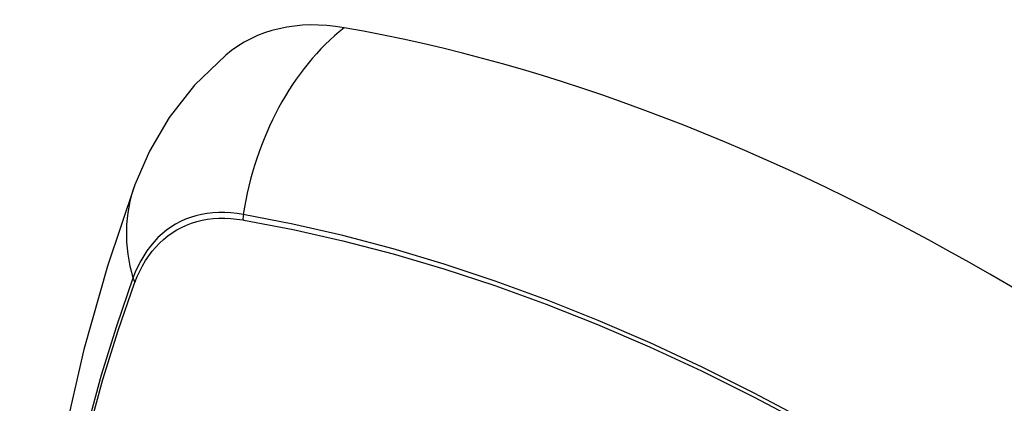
# Model space of a CAD drawing. Header units: inches. Extents: x 327.4 to 387.5, y 121.2 to 187.
# Tile 8 of 67: x 376.662 to 377.124, y 137.253 to 137.433. Entities that reach past the tile are written whole.
import ezdxf

# ---------------------------------------------------------------- set-up
doc = ezdxf.new("R2010")
doc.units = ezdxf.units.IN
doc.header["$MEASUREMENT"] = 0
doc.layers.add('Visible Edges(ANSI)', color=7, linetype='Continuous', lineweight=25)
doc.layers.add('Visible Tangent Edges(ANSI)', color=7, linetype='Continuous', lineweight=25)

msp = doc.modelspace()

# ---------------------------------------------------------------- linework, layer by layer
at = {"layer": 'Visible Edges(ANSI)', "flags": 128}
for points in [[(376.75846, 137.41676), (376.74384, 137.40268), (376.73191, 137.38739), (376.72264, 137.3716), (376.71582, 137.35587)], [(376.71582, 137.35587), (376.70298, 137.31781), (376.69192, 137.27863), (376.68262, 137.2384), (376.67506, 137.19718), (376.66922, 137.15504), (376.66507, 137.11204), (376.6626, 137.06825), (376.66178, 137.02372), (376.66259, 136.97852), (376.66502, 136.93271), (376.66904, 136.88636), (376.67464, 136.83952), (376.68179, 136.79227), (376.69047, 136.74468), (376.70066, 136.6968), (376.71234, 136.64871)]]:
    msp.add_lwpolyline(points, dxfattribs=at)
at = {"layer": 'Visible Edges(ANSI)'}
for centre, major_axis, start_param, end_param in [((376.85535, 137.26912), (-0.08858, 0.15343), 5.834048, 6.381985), ((377.11714, 136.25314), (-0.64961, 1.12515), 5.161526, 5.834048)]:
    msp.add_ellipse(centre, major_axis=major_axis, ratio=0.57735, start_param=start_param, end_param=end_param, dxfattribs=at)
at = {"layer": 'Visible Tangent Edges(ANSI)'}
for p, q in [((376.76659, 137.33946), (376.76693, 137.3394)), ((376.71574, 137.30985), (376.71586, 137.31017))]:
    msp.add_line(p, q, dxfattribs=at)
at = {"layer": 'Visible Tangent Edges(ANSI)', "flags": 128}
for points in [[(376.76674, 137.34203), (376.76378, 137.34249), (376.76087, 137.3428), (376.758, 137.34296), (376.75518, 137.34296), (376.75242, 137.3428), (376.74971, 137.34249), (376.74707, 137.34203), (376.74449, 137.34142), (376.74199, 137.34065), (376.73955, 137.33973), (376.7372, 137.33866), (376.73492, 137.33745), (376.73273, 137.33609), (376.73063, 137.33458), (376.72861, 137.33293), (376.72669, 137.33114), (376.72487, 137.32921), (376.72314, 137.32715), (376.72151, 137.32495), (376.71999, 137.32263), (376.71857, 137.32019), (376.71725, 137.31762), (376.71605, 137.31493), (376.71496, 137.31213)], [(377.12936, 137.18549), (377.10479, 137.20163), (377.08022, 137.21697), (377.05566, 137.23153), (377.03112, 137.24529), (377.00658, 137.25826), (376.98208, 137.27042), (376.95764, 137.28177), (376.93328, 137.29228), (376.90905, 137.30195), (376.88493, 137.31078), (376.86094, 137.31875), (376.83712, 137.32587), (376.81346, 137.33213), (376.79, 137.33751), (376.76674, 137.34203)], [(376.71586, 137.31017), (376.71695, 137.31288), (376.71814, 137.31548), (376.71945, 137.31797), (376.72085, 137.32034), (376.72235, 137.32259), (376.72395, 137.32471), (376.72565, 137.32671), (376.72744, 137.32859), (376.72932, 137.33033), (376.7313, 137.33193), (376.73335, 137.3334), (376.7355, 137.33473), (376.73772, 137.33592), (376.74002, 137.33697), (376.7424, 137.33788), (376.74485, 137.33864), (376.74736, 137.33925), (376.74994, 137.33973), (376.75258, 137.34005), (376.75528, 137.34023), (376.75804, 137.34025), (376.76084, 137.34014), (376.7637, 137.33987), (376.76659, 137.33946)], [(376.76693, 137.3394), (376.79011, 137.33499), (376.81351, 137.32971), (376.8371, 137.32355), (376.86087, 137.31653), (376.88479, 137.30865), (376.90885, 137.29992), (376.93303, 137.29033), (376.95733, 137.2799), (376.98172, 137.26862), (377.00617, 137.25652), (377.03065, 137.2436), (377.05513, 137.22988), (377.07963, 137.21536), (377.10413, 137.20003), (377.12863, 137.18391)], [(376.71496, 137.31213), (376.70719, 137.28969), (376.70007, 137.26659), (376.6936, 137.24285), (376.68779, 137.21849), (376.68266, 137.19356), (376.6782, 137.16806), (376.67443, 137.14204), (376.67134, 137.11553), (376.66895, 137.08856), (376.66724, 137.06117), (376.66623, 137.03339), (376.6659, 137.00522), (376.66626, 136.97667), (376.66731, 136.94774)], [(376.66794, 136.94689), (376.66689, 136.97576), (376.66653, 137.00424), (376.66686, 137.03234), (376.66788, 137.06004), (376.66959, 137.08734), (376.672, 137.11422), (376.6751, 137.14063), (376.67889, 137.16654), (376.68336, 137.19192), (376.68851, 137.21673), (376.69434, 137.24096), (376.70082, 137.26457), (376.70796, 137.28754), (376.71574, 137.30985)]]:
    msp.add_lwpolyline(points, dxfattribs=at)
at = {"layer": 'Visible Tangent Edges(ANSI)'}
for centre, major_axis, ratio, start_param, end_param in [((376.85284, 137.33028), (-0.02022, -0.11637), 0.735518, 3.83087, 4.73923), ((376.82671, 137.3152), (-0.11089, 0.04067), 0.735518, 0, 0.496286), ((376.77392, 137.34105), (0.00176, 0.00968), 0.735414, 1.603259, 1.866966), ((376.72427, 137.31238), (0.00925, -0.00336), 0.732421, 3.635219, 3.898926)]:
    msp.add_ellipse(centre, major_axis=major_axis, ratio=ratio, start_param=start_param, end_param=end_param, dxfattribs=at)

doc.saveas('drawing.dxf')
